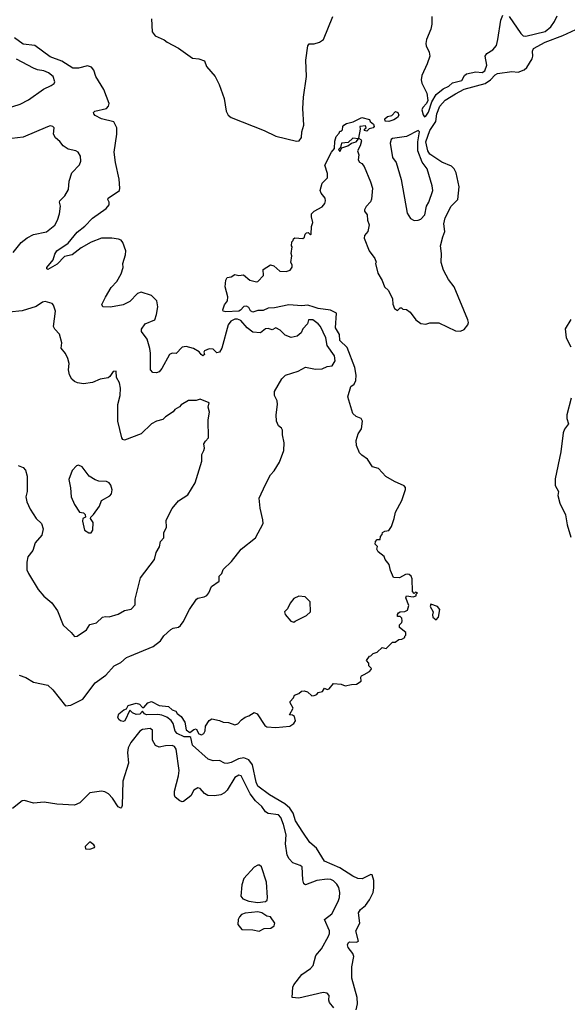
# Model space of a CAD drawing. Extents: x 2220333 to 2384341, y 721037 to 894043.
# Tile 31 of 256: x 2240117 to 2244388, y 748872 to 756560. Entities that reach past the tile are written whole.
import ezdxf

# ---------------------------------------------------------------- set-up
doc = ezdxf.new("R2010")
doc.units = 0

msp = doc.modelspace()

# ---------------------------------------------------------------- linework, layer by layer
at = {"layer": '0CON10XD'}
for points in [[(2243330.6, 756585), (2243331.9, 756525), (2243324.7, 756485), (2243288.8, 756405), (2243283.8, 756375), (2243286.9, 756355), (2243311.8, 756305), (2243314.7, 756275), (2243296.3, 756215), (2243254.8, 756125), (2243249, 756089), (2243253.8, 756065), (2243292.9, 755985), (2243301.5, 755928.5), (2243291.1, 755905), (2243261.1, 755875), (2243252.3, 755855), (2243265, 755816.2), (2243275, 755802.5), (2243285, 755806), (2243305, 755838.8), (2243332.8, 755917.2), (2243366, 755975), (2243420.4, 756019.6), (2243465, 756040.3), (2243493.9, 756066.2), (2243565.4, 756085), (2243586.7, 756123.3), (2243601.9, 756138.1), (2243675, 756153.9), (2243725, 756148.5), (2243745, 756161.4), (2243760, 756205), (2243747.8, 756275), (2243759.4, 756295), (2243807.1, 756325), (2243835, 756358.8), (2243847.5, 756405), (2243870, 756555), (2243884.4, 756595)], [(2243935.6, 756585), (2244025, 756451.4), (2244045, 756432.9), (2244065, 756430), (2244215, 756466.9), (2244259.1, 756505), (2244287.8, 756545), (2244309.5, 756590.5)], [(2241145.6, 756565.6), (2241151.2, 756465), (2241173.2, 756433.2), (2241243.4, 756403.4), (2241266.2, 756385), (2241355, 756338.6), (2241465, 756260), (2241515, 756253.8), (2241558, 756238), (2241573.3, 756195), (2241641.2, 756115), (2241671.4, 756055), (2241711.1, 755945), (2241727.3, 755845), (2241743.8, 755813.8), (2241766.6, 755796.6), (2242022.5, 755695), (2242115, 755650), (2242275, 755610), (2242297, 755613), (2242315, 755640), (2242318.8, 755685), (2242332, 755735), (2242325.6, 755865.6), (2242330.6, 755955), (2242354.4, 756115), (2242348.8, 756245), (2242363.6, 756356.4), (2242375, 756370), (2242415, 756370), (2242455, 756383.8), (2242486, 756405), (2242559.2, 756585)], [(2243443.9, 754566.1), (2243423.1, 754605), (2243404.4, 754665), (2243407.3, 754735), (2243398.8, 754795), (2243416.2, 754865), (2243433.1, 754905), (2243425.3, 754965), (2243435, 755011.4), (2243483.6, 755105), (2243533.3, 755155), (2243545.5, 755255), (2243522.3, 755365), (2243506.8, 755395), (2243484.5, 755415), (2243408.4, 755448.4), (2243315, 755510.4), (2243300.2, 755535), (2243286, 755605), (2243315, 755693.8), (2243361.9, 755765), (2243369.7, 755825), (2243395, 755884.6), (2243435, 755931.6), (2243515, 755981.8), (2243585, 756016.9), (2243748.2, 756061.8), (2243790.4, 756089.6), (2243825, 756128.5), (2243845, 756140), (2243955, 756155.7), (2244005, 756150.8), (2244052.7, 756167.3), (2244073, 756187), (2244114.2, 756255), (2244120, 756275), (2244116.9, 756315), (2244125.7, 756335), (2244215, 756384.6), (2244354, 756436), (2244455, 756483.8)], [(2241131.8, 753991.8), (2241110.5, 754065), (2241066.9, 754125), (2241065.6, 754144.4), (2241095.5, 754184.5), (2241170, 754215), (2241185, 754256.7), (2241193.5, 754316.5), (2241186.4, 754365), (2241145, 754406.6), (2241065, 754432.9), (2241035, 754422.5), (2240975, 754360), (2240925, 754332.9), (2240825, 754314.4), (2240765, 754317.5), (2240758, 754335), (2240785, 754394), (2240830.9, 754469.1), (2240875, 754516), (2240909.2, 754575), (2240923.3, 754625), (2240920, 754655), (2240943.3, 754725), (2240944, 754755), (2240921.2, 754821.2), (2240907.9, 754837.9), (2240887.3, 754847.3), (2240834.6, 754854.6), (2240755, 754852.9), (2240675, 754823.2), (2240595, 754777.5), (2240525, 754723.5), (2240465, 754710), (2240408.6, 754651.4), (2240335, 754608), (2240328, 754615), (2240329.4, 754625), (2240377.6, 754685), (2240389.9, 754730.1), (2240407.6, 754755), (2240495.5, 754815), (2240565, 754901.9), (2240623.6, 754946.4), (2240685, 755010.6), (2240792.5, 755085), (2240815.6, 755115), (2240814.3, 755135), (2240804, 755155), (2240808, 755165), (2240894.4, 755225), (2240898.2, 755245), (2240892.2, 755315), (2240862.9, 755445), (2240853.3, 755525), (2240875.4, 755665), (2240873.8, 755715), (2240851.8, 755761.8), (2240754.6, 755784.6), (2240705, 755812), (2240693.8, 755825), (2240693.3, 755835), (2240702.5, 755845), (2240795, 755867.1), (2240810, 755885), (2240815.6, 755905), (2240773.9, 756015), (2240710.5, 756115), (2240695.8, 756165.8), (2240678, 756188), (2240645, 756200.7), (2240575, 756180.6), (2240532.3, 756182.3), (2240445.8, 756235.8), (2240355, 756269.2), (2240235, 756359.4), (2240145, 756368.4), (2240075, 756418.5)], [(2239955, 755848.8), (2240120, 755900), (2240185.5, 755934.5), (2240302.4, 756017.6), (2240362.5, 756045), (2240385, 756062.5), (2240390, 756075), (2240378.8, 756115), (2240342.5, 756145), (2240305, 756160.8), (2240255, 756169.2), (2240225, 756180.8), (2240090.7, 756250.7)], [(2242995, 755764), (2242967, 755767), (2242965, 755786.7), (2242985, 755803.3), (2243018.8, 755811.2), (2243048.3, 755841.7), (2243065.9, 755835.9), (2243073.3, 755815), (2243063.3, 755795), (2243035, 755776.7), (2242995, 755764)], [(2242741.9, 748828.1), (2242752.3, 748875), (2242749.5, 748925), (2242708.8, 749075), (2242708.2, 749165), (2242724.4, 749245), (2242715, 749268.8), (2242678.8, 749315), (2242673.8, 749335), (2242681.2, 749355), (2242689.5, 749360.5), (2242745, 749358.1), (2242760.8, 749365), (2242738.6, 749445), (2242769.2, 749505), (2242758.6, 749585), (2242775, 749613.1), (2242815, 749643.3), (2242845, 749687.1), (2242873.5, 749745), (2242878.9, 749781.1), (2242878.8, 749838.8), (2242865, 749883.8), (2242855, 749885.8), (2242787.3, 749852.7), (2242755, 749853.8), (2242715, 749871.1), (2242615, 749936.6), (2242495, 749990), (2242431.3, 750091.3), (2242380.8, 750135), (2242324.7, 750214.7), (2242268.9, 750305), (2242249.6, 750365), (2242223.5, 750403.5), (2242185, 750436.9), (2242065, 750507.5), (2241975, 750575.6), (2241960, 750605), (2241932.3, 750742.3), (2241905, 750779.6), (2241865.3, 750795.3), (2241822.7, 750787.2), (2241765, 750759.1), (2241735, 750751.1), (2241715, 750754.2), (2241675, 750775.8), (2241625, 750772), (2241586.4, 750786.4), (2241465, 750895.7), (2241452, 750955), (2241445, 750960), (2241400.7, 750960.7), (2241345.9, 750985.9), (2241330, 751005), (2241313.3, 751065), (2241297.7, 751087.7), (2241265, 751114), (2241225, 751128.9), (2241194.5, 751135.5), (2241105, 751132.5), (2241090, 751140), (2241075, 751160), (2241055, 751136.7), (2241025, 751133.8), (2240997, 751147), (2240975, 751167.5), (2240935.9, 751084.1), (2240925, 751080), (2240904.2, 751084.2), (2240891.2, 751095), (2240882, 751115), (2240890.6, 751139.4), (2240929.3, 751170.7), (2240950, 751180), (2240963.9, 751206.1), (2241025, 751224), (2241050, 751215), (2241075, 751190), (2241085, 751190), (2241117.5, 751225), (2241145, 751236.7), (2241205.5, 751205.5), (2241277.7, 751197.7), (2241305, 751171.2), (2241335, 751160), (2241345, 751142.5), (2241375, 751120), (2241404.3, 751075), (2241415, 751014.3), (2241445, 750994), (2241475, 751017.5), (2241492.5, 751022.5), (2241514.3, 750984.3), (2241535, 750976.7), (2241553.6, 750986.4), (2241563, 751007), (2241566.4, 751043.6), (2241595, 751086.7), (2241615, 751100), (2241675, 751088.8), (2241705, 751073.8), (2241745, 751071.2), (2241795.9, 751054.1), (2241818.8, 751061.2), (2241846.2, 751093.8), (2241876.4, 751113.6), (2241905, 751123.3), (2241945, 751151.2), (2241969.5, 751139.5), (2242029.3, 751049.3), (2242045, 751037.5), (2242115, 751033.8), (2242225, 751042.5), (2242256.4, 751063.6), (2242267.5, 751085), (2242259.3, 751119.3), (2242245, 751130), (2242222.5, 751132.5), (2242250, 751185), (2242227.5, 751225), (2242227.5, 751235), (2242252.5, 751265), (2242260, 751285), (2242295, 751297.5), (2242315, 751316.7), (2242335, 751320), (2242362.5, 751312.5), (2242395, 751280), (2242415, 751282.5), (2242435, 751290), (2242445, 751307.5), (2242480, 751315), (2242495, 751340), (2242515, 751330), (2242530, 751335), (2242565, 751376.7), (2242625, 751372.5), (2242655, 751357.5), (2242705, 751370), (2242745, 751372.5), (2242780, 751395), (2242777.5, 751425), (2242783.6, 751436.4), (2242803, 751447), (2242845, 751470), (2242857.5, 751485), (2242860, 751495), (2242840, 751515), (2242840, 751535), (2242822.5, 751555), (2242845, 751590), (2242857, 751593), (2242875, 751610), (2242905, 751620), (2242943, 751657), (2242975, 751650), (2243025, 751700), (2243045, 751700), (2243075, 751720), (2243097, 751723), (2243120, 751735), (2243120, 751745), (2243130, 751755), (2243130, 751775), (2243080, 751815), (2243080, 751835), (2243097, 751853), (2243100, 751865), (2243097, 751887), (2243085, 751900), (2243065, 751900), (2243062.5, 751915), (2243070.7, 751929.3), (2243085, 751937.5), (2243121.7, 751938.3), (2243141.7, 751948.3), (2243152.5, 751985), (2243130, 752045), (2243135, 752060), (2243187, 752053), (2243208.3, 752061.7), (2243210, 752075), (2243220, 752085), (2243205, 752090), (2243195, 752080), (2243180, 752095), (2243178.8, 752195), (2243170, 752215), (2243155, 752226.7), (2243145, 752231.2), (2243125, 752228), (2243079.3, 752200.7), (2243033.6, 752203.6), (2243008.3, 752258.3), (2242997.5, 752305), (2242968, 752345), (2242959.1, 752369.1), (2242912.5, 752405), (2242902.5, 752425), (2242907, 752447), (2242890, 752465), (2242892.5, 752485), (2242905, 752500), (2242928.3, 752501.7), (2242930, 752525), (2242945, 752540), (2242947.5, 752555), (2242965, 752566.7), (2242995, 752570), (2243016.4, 752603.6), (2243038.1, 752665), (2243047.8, 752715), (2243096.7, 752805), (2243125, 752892.5), (2243125, 752907.5), (2243115, 752921.2), (2243041.2, 752955), (2242972.7, 752992.7), (2242915, 753056), (2242869.5, 753069.5), (2242828.7, 753128.7), (2242785, 753158.8), (2242768.3, 753178.3), (2242744, 753235), (2242742.5, 753275), (2242757.1, 753325), (2242782, 753365), (2242790.8, 753425), (2242780, 753445), (2242740.3, 753460.3), (2242714.3, 753484.3), (2242677.5, 753615), (2242700, 753695), (2242725.3, 753714.7), (2242737.8, 753742.2), (2242742.1, 753785), (2242731.5, 753845), (2242670.4, 754000.4), (2242612.7, 754055), (2242612, 754102), (2242581.1, 754155), (2242587.3, 754267.3), (2242541.9, 754291.9), (2242445, 754304.8), (2242413.5, 754315), (2242365, 754330), (2242316.6, 754326.6), (2242215, 754332.1), (2242105, 754310), (2242055, 754307.3), (2242015, 754290), (2241975, 754288.7), (2241935, 754276.5), (2241916.5, 754286.5), (2241903.3, 754313.3), (2241885, 754322.9), (2241865, 754320), (2241839.6, 754290.4), (2241825.5, 754284.5), (2241725, 754278.2), (2241705, 754283.8), (2241700, 754295), (2241715, 754333.8), (2241738.8, 754365), (2241739.2, 754395), (2241718.8, 754475), (2241724.3, 754525), (2241735, 754547.5), (2241765, 754552.5), (2241795, 754570), (2241825, 754563.3), (2241863, 754567), (2241912.5, 754525), (2241965, 754513.3), (2241975, 754516.7), (2242018.3, 754561.7), (2242015, 754610), (2242073.6, 754646.4), (2242098.3, 754638.3), (2242145, 754596.7), (2242195, 754593.3), (2242227.5, 754605), (2242243, 754627), (2242242.5, 754645), (2242232.5, 754665), (2242240, 754715), (2242233.8, 754735), (2242242.5, 754785), (2242237.5, 754795), (2242240, 754825), (2242250, 754835), (2242251.7, 754848.3), (2242263, 754857), (2242325, 754852.5), (2242338.3, 754861.7), (2242342.5, 754885), (2242353.3, 754896.7), (2242367, 754897), (2242385, 754880), (2242390, 754885), (2242392.5, 754945), (2242403.3, 754975), (2242391.7, 755021.7), (2242393.3, 755045), (2242415, 755063.8), (2242475, 755097.5), (2242498.1, 755125), (2242502.9, 755145), (2242499.2, 755165), (2242468.8, 755205), (2242461.2, 755225), (2242475, 755282.5), (2242516.7, 755325), (2242517.7, 755357.7), (2242496.5, 755425), (2242549.6, 755525), (2242571.9, 755555), (2242575, 755610), (2242585, 755647.5), (2242610, 755675), (2242615, 755690), (2242625, 755690), (2242635, 755700), (2242636.7, 755725), (2242645, 755736.7), (2242665, 755750), (2242717, 755763), (2242785, 755796.7), (2242845, 755780), (2242850, 755765), (2242877.5, 755745), (2242882, 755725), (2242875, 755716.2), (2242843.6, 755706.4), (2242825, 755690), (2242807.5, 755695), (2242807.5, 755705), (2242820, 755715), (2242815, 755730), (2242770, 755725), (2242772.5, 755705), (2242760, 755635), (2242777.5, 755625), (2242782.5, 755615), (2242773.3, 755575), (2242752.5, 755535), (2242763.3, 755505), (2242757.5, 755465), (2242767, 755447), (2242785, 755437.5), (2242805, 755412.5), (2242853, 755293), (2242867.5, 755245), (2242860.3, 755159.7), (2242852.7, 755137.3), (2242819.3, 755100.7), (2242807.5, 755075), (2242807.5, 755065), (2242826.4, 755036.4), (2242830, 754995), (2242843, 754957), (2242833.3, 754905), (2242806.7, 754875), (2242803.3, 754855), (2242842.5, 754755), (2242885.9, 754695.9), (2242896.4, 754666.4), (2242893.3, 754655), (2242909.3, 754579.3), (2242943.6, 754523.6), (2242962.5, 754475), (2242992.5, 754445), (2243025, 754380), (2243028.3, 754338.3), (2243040, 754305), (2243065, 754290), (2243085, 754310), (2243095, 754310), (2243105, 754300), (2243135, 754297.5), (2243162.5, 754275), (2243207, 754217), (2243245, 754187.5), (2243285, 754183.3), (2243315, 754192.5), (2243385, 754192.5), (2243515, 754130), (2243555, 754127.5), (2243585, 754140), (2243611.7, 754178.3), (2243616.7, 754195), (2243613.3, 754215), (2243505.7, 754475), (2243461.1, 754531.1), (2243443.9, 754566.1)], [(2240067, 754743), (2240129.3, 754820.7), (2240173.7, 754856.3), (2240225, 754882.9), (2240325, 754902.5), (2240390.8, 754955), (2240412.5, 754995), (2240426.6, 755043.4), (2240433.8, 755105), (2240426.2, 755135), (2240430, 755145), (2240468, 755185), (2240496.2, 755235), (2240501.7, 755298.3), (2240523.8, 755365), (2240582.3, 755427.7), (2240593.8, 755455), (2240591.2, 755495), (2240572.5, 755525), (2240555, 755536.7), (2240495, 755550), (2240456.1, 755576.1), (2240429.2, 755609.2), (2240396.1, 755636.1), (2240381.2, 755665), (2240386.2, 755715), (2240375, 755726.7), (2240355, 755730), (2240333.9, 755723.9), (2240145, 755642.9), (2240055, 755633.3)], [(2243195, 754992.5), (2243225, 754993.3), (2243245, 755002.5), (2243276.7, 755035), (2243290, 755105), (2243308, 755135), (2243339.4, 755225), (2243335, 755262.5), (2243295.5, 755395.5), (2243257.4, 755447.4), (2243222.9, 755535), (2243222.2, 755605), (2243235.4, 755685.4), (2243225, 755694.3), (2243135, 755646.7), (2243025, 755631.1), (2243014.4, 755625), (2243006.7, 755595), (2243023.8, 755485), (2243053.8, 755445), (2243093, 755313), (2243138.3, 755048.3), (2243166.4, 755006.4), (2243195, 754992.5)], [(2242615, 755530), (2242630.5, 755559.5), (2242675.6, 755574.4), (2242703.9, 755596.1), (2242742.5, 755605), (2242758.3, 755628.3), (2242715, 755634), (2242678.6, 755601.4), (2242626.7, 755595), (2242618.8, 755561.2), (2242604, 755545), (2242615, 755530)], [(2240105, 753080), (2240144.1, 753064.1), (2240162.7, 753042.7), (2240174.3, 752995), (2240174.2, 752875), (2240164.4, 752835), (2240171.4, 752795), (2240198, 752738), (2240245, 752666), (2240286, 752625), (2240298.8, 752585), (2240290, 752535), (2240238.6, 752475), (2240219.2, 752415), (2240180, 752365), (2240171.4, 752325), (2240172, 752265), (2240184.3, 752234.3), (2240259.7, 752109.7), (2240305, 752058.8), (2240367, 752007), (2240412, 751945), (2240455, 751833.3), (2240518.8, 751775), (2240545, 751743.3), (2240565, 751746.7), (2240637.5, 751795), (2240665, 751838), (2240715, 751850), (2240762.5, 751895), (2240785, 751900), (2240815, 751896), (2240885, 751917.5), (2240935, 751946.2), (2240985, 751956.2), (2241018.3, 751991.7), (2241018, 752035), (2241058.3, 752201.7), (2241167.5, 752345), (2241181.2, 752398.8), (2241206.2, 752445), (2241214, 752485), (2241241.2, 752515), (2241242, 752555), (2241261.2, 752595), (2241258.8, 752651.2), (2241305, 752742.5), (2241355.8, 752804.2), (2241429.5, 752850.5), (2241485.9, 752944.1), (2241536.4, 753113.6), (2241537.5, 753165), (2241553.3, 753196.7), (2241557.5, 753215), (2241553, 753247), (2241565, 753270), (2241590, 753295), (2241588, 753435), (2241597.5, 753495), (2241586, 753535), (2241595, 753567.5), (2241525, 753596.7), (2241493, 753587), (2241434.1, 753585.9), (2241375, 753553.3), (2241362.9, 753537.1), (2241327.5, 753515), (2241313, 753497), (2241255, 753458.8), (2241233.2, 753436.8), (2241184.5, 753425.5), (2241145, 753404), (2241065, 753326.7), (2240935, 753276.2), (2240921.4, 753281.4), (2240914, 753295), (2240882.9, 753425), (2240883.5, 753555), (2240900.5, 753625), (2240903, 753683), (2240896, 753725), (2240872, 753765), (2240870, 753815), (2240845, 753812.5), (2240820, 753775), (2240805.6, 753764.4), (2240745, 753754), (2240685, 753726.7), (2240615, 753716.7), (2240566.7, 753723.3), (2240544.2, 753734.2), (2240524.1, 753754.1), (2240505, 753787.5), (2240498.1, 753825), (2240501.5, 753875), (2240493.5, 753915), (2240475, 753954), (2240441.4, 753995), (2240445.7, 754035.7), (2240428, 754105), (2240392.1, 754142.1), (2240379.2, 754165), (2240396.2, 754285), (2240381.7, 754331.7), (2240370, 754345), (2240315, 754360), (2240295, 754353.8), (2240245, 754320), (2240135, 754287.1), (2240034.1, 754275.9)], [(2240112.3, 751442.3), (2240165, 751423.8), (2240225, 751388), (2240335, 751362.5), (2240375, 751328), (2240475, 751201.2), (2240515, 751208), (2240609.2, 751255), (2240705, 751380.8), (2240788.9, 751441.1), (2240852.5, 751515), (2240905, 751539.4), (2240950, 751580), (2240975, 751590.5), (2241158.8, 751665), (2241215, 751710.8), (2241241.2, 751748.8), (2241295, 751797.1), (2241315, 751808.6), (2241355, 751817.5), (2241369.8, 751830.2), (2241392, 751858), (2241442.5, 751955), (2241496.7, 752035), (2241505, 752043.3), (2241555.8, 752054.2), (2241575.7, 752064.3), (2241591.2, 752085), (2241612.5, 752135), (2241672.5, 752175), (2241672.5, 752215), (2241692.5, 752235), (2241705, 752267.5), (2241769.5, 752330.5), (2241844.1, 752425.9), (2241956, 752515), (2242015.6, 752625), (2242014.4, 752655), (2241991.9, 752745), (2241984.2, 752824.2), (2242035, 752930), (2242074.3, 753005.7), (2242102.3, 753037.7), (2242143.3, 753105), (2242176.4, 753196.4), (2242180, 753255), (2242167, 753317), (2242166.7, 753355), (2242159.3, 753369.3), (2242135, 753387.5), (2242118.8, 753425), (2242116.2, 753475), (2242128.8, 753555), (2242126.2, 753585), (2242103.3, 753625), (2242103.9, 753656.1), (2242162.5, 753755), (2242190, 753785), (2242290, 753815), (2242345, 753847.5), (2242425, 753830), (2242475, 753833.8), (2242515, 753852), (2242555, 753856.7), (2242578.6, 753895), (2242572.9, 753935), (2242515.3, 754015.3), (2242503.5, 754075), (2242462.5, 754165), (2242446, 754185), (2242402.5, 754215), (2242370, 754215), (2242361.2, 754185), (2242326, 754145), (2242312, 754115), (2242282.1, 754087.9), (2242235, 754077.5), (2242186.5, 754096.5), (2242148.8, 754135), (2242115, 754154), (2242085, 754138), (2242055, 754147.5), (2242035, 754145.4), (2241995, 754114.1), (2241935, 754119.7), (2241890.3, 754155), (2241841.3, 754211.3), (2241815, 754222.7), (2241795, 754222.1), (2241763.2, 754205), (2241744.1, 754175.9), (2241694.5, 753995), (2241675, 753962.5), (2241655, 753958), (2241627.1, 753987.1), (2241595, 753990.9), (2241558, 753975), (2241553.8, 753965), (2241558, 753945), (2241545, 753936.2), (2241531.2, 753945), (2241517.3, 753967.3), (2241473, 753993), (2241415, 754006.9), (2241385, 754003.3), (2241337.4, 753952.6), (2241305, 753956.5), (2241285, 753946.2), (2241224.5, 753835), (2241205, 753811.1), (2241185, 753801.9), (2241155, 753805.6), (2241137.5, 753825), (2241137.5, 753955), (2241131.8, 753991.8)], [(2244415, 754219.7), (2244370.9, 754145), (2244378.8, 754075), (2244417.1, 754005)], [(2244419, 753605), (2244383.5, 753475), (2244384.8, 753444.8), (2244397.7, 753405), (2244367.2, 753362.8), (2244356.4, 753335), (2244337.9, 753185), (2244294.5, 752975), (2244292.8, 752922.8), (2244318.9, 752875), (2244313.6, 752845), (2244329, 752785), (2244375, 752694.6), (2244387.3, 752615), (2244415, 752519.8)], [(2240675, 752552.5), (2240686.4, 752573.6), (2240690, 752635), (2240670, 752665), (2240672.5, 752675), (2240693.3, 752695), (2240738.3, 752761.7), (2240753.9, 752806.1), (2240819.3, 752840.7), (2240831.7, 752858.3), (2240837.7, 752887.7), (2240826.7, 752925), (2240813.6, 752943.6), (2240795, 752953.3), (2240735, 752956.7), (2240706.4, 752966.4), (2240657.5, 752995), (2240605, 753067.5), (2240575, 753082.5), (2240560, 753075), (2240525, 753040), (2240500.8, 752969.2), (2240513.8, 752905), (2240518.8, 752835), (2240543.3, 752775), (2240582.5, 752715), (2240615, 752710), (2240627, 752697), (2240630, 752675), (2240610, 752665), (2240607.5, 752645), (2240622.5, 752575), (2240655, 752552.5), (2240675, 752552.5)], [(2242255, 751856.7), (2242265, 751863.8), (2242355, 751908), (2242386.2, 751935), (2242382, 752015), (2242342.5, 752052.5), (2242295, 752057.5), (2242255, 752040), (2242226.7, 752005), (2242205, 751960), (2242182.5, 751935), (2242187.5, 751915), (2242232.3, 751862.3), (2242255, 751856.7)], [(2243365, 751873.3), (2243383.8, 751895), (2243393.3, 751955), (2243375, 751978), (2243323.3, 751996.7), (2243318.3, 751978.3), (2243342.5, 751935), (2243337, 751913), (2243340, 751895), (2243365, 751873.3)], [(2242568.2, 748845), (2242534.3, 748885), (2242528.4, 748905), (2242530.4, 748940.4), (2242515, 748958.8), (2242485, 748963.6), (2242295, 748918.9), (2242242.5, 748925), (2242247.5, 749005), (2242255.7, 749025), (2242316.5, 749103.5), (2242385, 749151.9), (2242405, 749174.2), (2242427.3, 749252.7), (2242470, 749305), (2242526.4, 749405), (2242534.5, 749425), (2242532.5, 749445), (2242494.3, 749535), (2242552.7, 749577.3), (2242601.9, 749675), (2242610.6, 749705), (2242614.4, 749745), (2242606.7, 749785), (2242590.9, 749810.9), (2242565.3, 749835.3), (2242545, 749845.5), (2242515, 749850), (2242435, 749837.9), (2242345, 749804.3), (2242333.4, 749813.4), (2242324.5, 749844.5), (2242320, 749945), (2242305, 749956.2), (2242247, 749977), (2242218.1, 750008.1), (2242203.1, 750035), (2242190.8, 750125), (2242195.3, 750195), (2242175.6, 750275.6), (2242155, 750329.4), (2242135, 750350.4), (2242055, 750361.1), (2242035, 750374.4), (2242005, 750416.2), (2241955, 750459.6), (2241915.2, 750515.2), (2241845, 750655.6), (2241825, 750660), (2241795, 750641.5), (2241735, 750544.5), (2241715, 750523.5), (2241685, 750507.3), (2241635, 750499.1), (2241585, 750503.3), (2241558.8, 750518.8), (2241525, 750557.5), (2241505, 750562.9), (2241475.8, 750545), (2241450.5, 750499.5), (2241395.6, 750454.4), (2241385, 750452), (2241365, 750460), (2241330.3, 750490.3), (2241323.1, 750505), (2241324.5, 750535), (2241356, 750655), (2241361.7, 750698.3), (2241336.3, 750865), (2241323.7, 750883.7), (2241305, 750892.5), (2241255, 750890.7), (2241205, 750880), (2241175, 750891.3), (2241152.1, 750935), (2241153.1, 751013.1), (2241135, 751025.3), (2241075, 751017.8), (2241053.9, 751005), (2240983.8, 750915), (2240963.2, 750875), (2240956.7, 750836.7), (2240964.7, 750755), (2240922.2, 750615), (2240917.1, 750425), (2240910.7, 750409.3), (2240905, 750403.3), (2240885, 750413.8), (2240840.8, 750480.8), (2240809.2, 750515), (2240781.9, 750531.9), (2240755, 750536.1), (2240665, 750521.8), (2240585, 750445.5), (2240545, 750427.5), (2240406.2, 750433.8), (2240308.9, 750448.9), (2240225, 750441.6), (2240155, 750462.5), (2240135, 750461.2), (2240059.7, 750400.3)], [(2240665, 750083.3), (2240700, 750095), (2240702.5, 750105), (2240695, 750117.5), (2240665, 750140), (2240627.5, 750105), (2240630, 750085), (2240665, 750083.3)], [(2241975, 749667.8), (2242035, 749674.2), (2242046, 749685), (2242050, 749705), (2242041.2, 749825), (2242002.5, 749945), (2241987, 749957), (2241975, 749957.5), (2241945, 749942.5), (2241863.8, 749855), (2241848.8, 749805), (2241842, 749715), (2241858, 749695), (2241905, 749676.2), (2241975, 749667.8)], [(2241985, 749443.8), (2242025, 749463.3), (2242075, 749466.7), (2242102.5, 749485), (2242107.5, 749505), (2242072.5, 749555), (2242045, 749560), (2242006.2, 749586.2), (2241975, 749592.5), (2241875, 749582.9), (2241847.7, 749572.3), (2241830, 749555), (2241821.2, 749535), (2241817.5, 749495), (2241850, 749455), (2241935, 749452.5), (2241985, 749443.8)]]:
    msp.add_lwpolyline(points, dxfattribs=at)

doc.saveas('drawing.dxf')
